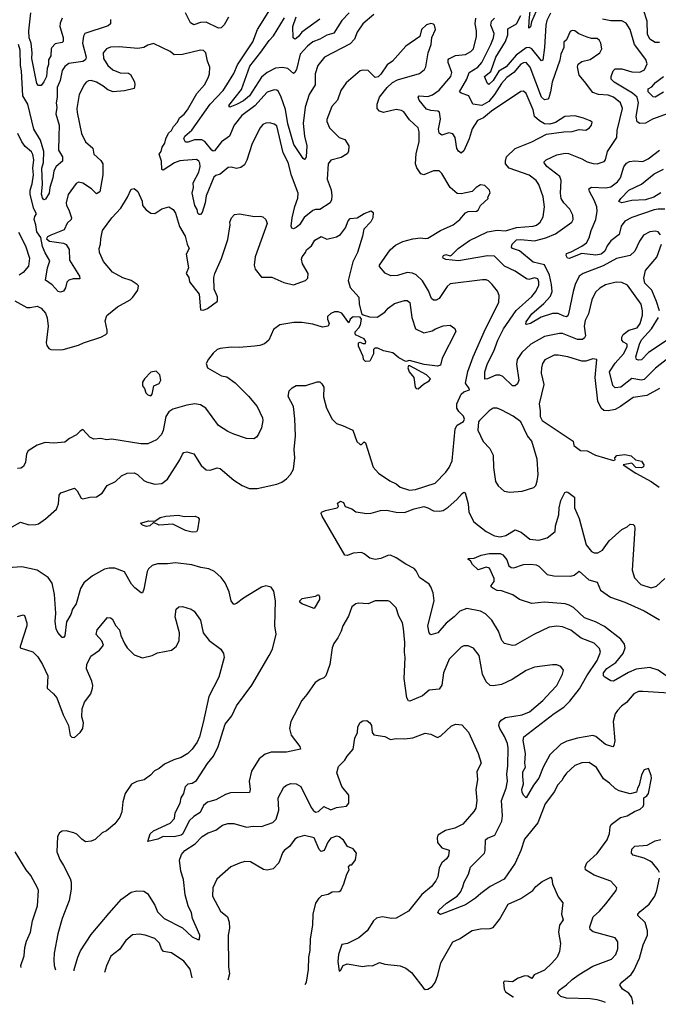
# Model space of a CAD drawing. Extents: x 1690054 to 1842981, y 782881 to 914114.
# Tile 92 of 256: x 1733590 to 1738197, y 788855 to 795955. Entities that reach past the tile are written whole.
import ezdxf

# ---------------------------------------------------------------- set-up
doc = ezdxf.new("R2010")
doc.units = 0

msp = doc.modelspace()

# ---------------------------------------------------------------- linework, layer by layer
at = {"layer": '0CON10XD'}
for points in [[(1736145, 795993.1), (1736065.3, 795924.7), (1736025, 795865.8), (1736005, 795813.1), (1735975, 795780.6), (1735790, 795685), (1735741.2, 795625), (1735721.1, 795565), (1735720.8, 795485), (1735678.7, 795415), (1735649.4, 795325), (1735635.3, 795205), (1735643.9, 795115), (1735661.1, 795045), (1735655.9, 794965), (1735649.8, 794950.2), (1735645, 794945.8), (1735635, 794952.9), (1735566.7, 795055), (1735524.4, 795204.4), (1735506.3, 795306.3), (1735475, 795402.5), (1735455, 795439.4), (1735445, 795447.5), (1735425, 795450), (1735375, 795433.1), (1735285.9, 795334.1), (1735193.3, 795265), (1735137.1, 795195), (1735104.4, 795115), (1735045, 795073.5), (1734995, 795009.4), (1734985, 795006.9), (1734975, 795013.3), (1734925.2, 795075.2), (1734905, 795089.6), (1734850.6, 795089.4), (1734805, 795071.5), (1734785, 795072.5), (1734773.8, 795095), (1734781.8, 795115), (1734831.2, 795158.8), (1734963.3, 795346.7), (1735058.2, 795445), (1735085, 795484.4), (1735135, 795567.5), (1735161.6, 795628.4), (1735271.1, 795795), (1735304.6, 795885), (1735405.7, 796045)], [(1737314.8, 796015), (1737281.1, 795938.9), (1737275, 795903.8), (1737263.9, 795893.9), (1737265.8, 795944.2), (1737277.6, 796067.6)], [(1733895.3, 795964.7), (1733881.4, 795928.6), (1733879.5, 795905), (1733903.8, 795826.2), (1733902.7, 795797.3), (1733895, 795790), (1733845, 795781.5), (1733822, 795755), (1733816.4, 795743.7), (1733813.8, 795695), (1733798.1, 795665), (1733798, 795632), (1733787.4, 795602.6), (1733782.4, 795545), (1733765, 795505.6), (1733745, 795480.5), (1733725, 795479.2), (1733713.3, 795495), (1733676.7, 795675), (1733679.7, 795715), (1733672.7, 795785), (1733657.9, 795825), (1733655.9, 795875), (1733670.2, 796005)], [(1735097.4, 795972.6), (1735065, 795917.5), (1735043.1, 795896.9), (1735025, 795892.7), (1734935, 795935.9), (1734895.3, 795934.7), (1734845, 795917.5), (1734821.9, 795931.9), (1734786.8, 796005)], [(1735967.5, 796005), (1735915, 795947.8), (1735855, 795856.7), (1735805, 795842.1), (1735755, 795813.4), (1735705, 795794.6), (1735665.2, 795764.8), (1735613.3, 795705), (1735586.4, 795595), (1735575, 795573.8), (1735565, 795566.2), (1735525, 795603.6), (1735485, 795611.1), (1735435, 795606.3), (1735375, 795574.7), (1735335, 795539.6), (1735248.9, 795405), (1735205, 795368.6), (1735155, 795343.1), (1735105, 795324.4), (1735098.8, 795335), (1735189.3, 795450.7), (1735250.9, 795619.1), (1735328.5, 795721.5)], [(1735328.5, 795721.5), (1735388.6, 795805), (1735421.5, 795838.5), (1735501, 795969)], [(1735755, 795958.2), (1735625, 795865.4), (1735604.6, 795835), (1735585, 795817.9), (1735574.3, 795814.3), (1735563.8, 795823.8), (1735561.3, 795905), (1735585.2, 795975)], [(1738265, 793511.8), (1738177.9, 793442.1), (1738095, 793359.6), (1738075, 793356.5), (1738005, 793368), (1737925.7, 793305), (1737885, 793299.5), (1737868.2, 793318.2), (1737844.2, 793415), (1737885, 793478.5), (1737945, 793546.2), (1737971.6, 793595), (1737971.9, 793615), (1737945, 793630), (1737934.8, 793645), (1737934.1, 793665), (1737943.7, 793685), (1737985, 793715.6), (1738045, 793732.5), (1738066.6, 793765), (1738082.7, 793825), (1738083.8, 793855), (1738073.6, 793903.6), (1737975, 794040.6), (1737935, 794059.4), (1737892.9, 794062.9), (1737815, 794042.5), (1737775, 794018.9), (1737745, 793990), (1737716.9, 793935), (1737693.1, 793835), (1737669.6, 793785), (1737662.7, 793745), (1737671.2, 793675), (1737665, 793660), (1737650.7, 793649.3), (1737615, 793648.7), (1737505, 793691.2), (1737485, 793692.1), (1737375, 793671.2), (1737276.7, 793615), (1737211.5, 793555), (1737179.6, 793505), (1737175, 793470), (1737191.8, 793355), (1737180.8, 793329.2), (1737165, 793314.3), (1737144.2, 793315), (1737075, 793381.1), (1737055, 793391.1), (1737025, 793392.7), (1736964.1, 793364.1), (1736945, 793363.8), (1736946.2, 793415), (1736964.6, 793475), (1737010.9, 793565), (1737039.2, 793645), (1737080.9, 793725), (1737171.2, 793858.8), (1737285, 793958.8), (1737313.9, 793995), (1737335, 794041.2), (1737335.8, 794065), (1737326.9, 794085), (1737305, 794092.3), (1737261.9, 794081.9), (1737245.7, 794085), (1737165, 794141.8), (1737087.8, 794177.8), (1737015, 794250.4), (1736965, 794253.2), (1736755, 794216.2), (1736665, 794225.6), (1736646, 794235), (1736642.5, 794245), (1736648, 794255), (1736665, 794260.9), (1736695, 794252.5), (1736705, 794257.1), (1736754.2, 794305), (1736835, 794362.2), (1736965, 794426.2), (1737035, 794436.8), (1737095, 794431.8), (1737174.8, 794455.2), (1737294.7, 794465.3), (1737317.2, 794472.8), (1737345.2, 794494.8), (1737365.9, 794534.1), (1737377.2, 794605), (1737367.4, 794677.4), (1737335.7, 794765.7), (1737315, 794794.5), (1737265, 794832.7), (1737120, 794885), (1737095.4, 794915.4), (1737093.8, 794935), (1737102.7, 794965), (1737165, 795025.4), (1737285, 795074.5), (1737390.6, 795129.4), (1737515, 795146.7), (1737575, 795147.5), (1737625, 795162), (1737675, 795157.5), (1737701.2, 795175), (1737716, 795195), (1737718.8, 795215), (1737705, 795226.2), (1737657.5, 795245), (1737595, 795260.8), (1737523, 795257), (1737455, 795213.1), (1737415, 795200.5), (1737375, 795203.3), (1737338.9, 795225), (1737305, 795256), (1737294.1, 795305), (1737242.8, 795422.8), (1737225, 795439.4), (1737205, 795436.7), (1736994.5, 795295), (1736935, 795247.6), (1736892.3, 795227.7), (1736855, 795168.5), (1736833.7, 795095), (1736795, 795009.2), (1736775, 794992.5), (1736755, 795007.1), (1736743.1, 795025), (1736730.9, 795105), (1736715, 795132.2), (1736685, 795138.5), (1736635, 795121.4), (1736615, 795136.7), (1736611.2, 795165), (1736626.9, 795236.9), (1736618, 795288), (1736606.7, 795295), (1736555, 795299.5), (1736525, 795310), (1736471.6, 795375), (1736464.4, 795395.6), (1736472.5, 795405), (1736535, 795401.1), (1736567, 795413), (1736615, 795446.2), (1736700.7, 795545), (1736707.6, 795575), (1736681.8, 795645), (1736680, 795665), (1736685, 795672.5), (1736735, 795695.4), (1736805, 795703.1), (1736845.2, 795724.8), (1736863.6, 795745), (1736885.5, 795834.5), (1736886.3, 795873.7), (1736876.9, 795925), (1736880, 795965)], [(1738213.3, 794403.3), (1738196, 794425), (1738175, 794428.9), (1738135, 794424.4), (1738089.4, 794400.6), (1738061.7, 794358.3), (1738026.7, 794285), (1737995, 794255.6), (1737895, 794233.2), (1737800.5, 794179.5), (1737655, 794125.5), (1737625, 794105.5), (1737596.8, 794045), (1737582.2, 793995), (1737548.5, 793835), (1737545, 793818.8), (1737535, 793812.5), (1737515, 793816.2), (1737475, 793836.6), (1737435, 793837.1), (1737351.1, 793808.9), (1737275, 793764.6), (1737246.7, 793756.7), (1737240.5, 793760.5), (1737242.9, 793775), (1737283.8, 793835), (1737370.5, 793909.5), (1737419.2, 793960.8), (1737430.6, 793995), (1737427.5, 794045), (1737411.5, 794111.5), (1737375, 794187.5), (1737295, 794205.3), (1737195, 794288.5), (1737145, 794304.4), (1737137.1, 794315), (1737143.5, 794335), (1737175, 794366.4), (1737205, 794370.5), (1737305, 794361), (1737385, 794381.6), (1737455, 794411.3), (1737572.9, 794495), (1737581.9, 794515), (1737581.4, 794545), (1737558.8, 794588.8), (1737514.4, 794635), (1737497.3, 794665), (1737490.4, 794705), (1737495.4, 794795), (1737486.4, 794825), (1737393.3, 794895), (1737371.9, 794928.1), (1737388.8, 794945), (1737465, 794980.5), (1737525, 794992.7), (1737549.1, 794989.1), (1737645, 794951.2), (1737685, 794929.1), (1737727.8, 794917.8), (1737755.5, 794915.5), (1737807.5, 794932.5), (1737816.7, 794945), (1737831.8, 795005), (1737899.1, 795105), (1737899.6, 795155), (1737939.2, 795315), (1737924.7, 795354.7), (1737875, 795395.5), (1737835, 795411.1), (1737765, 795416.2), (1737725, 795430), (1737665, 795510), (1737626.9, 795555), (1737614.2, 795615), (1737618, 795635), (1737645, 795654.2), (1737705, 795667.5), (1737776, 795715), (1737790, 795745), (1737781.9, 795785), (1737772.5, 795805), (1737755, 795819.2), (1737715, 795819.4), (1737685, 795828.6), (1737623.2, 795853.2), (1737595, 795874), (1737575, 795877.5), (1737560.9, 795869.1), (1737535, 795810), (1737515, 795792.5), (1737514.6, 795755), (1737493.4, 795706.6), (1737487, 795663), (1737430.7, 795505), (1737419.2, 795435), (1737408, 795392), (1737399.2, 795380.8), (1737375, 795377.8), (1737355, 795397.1), (1737273.3, 795613.3), (1737245, 795646.8), (1737225, 795644.7), (1737205, 795633.4), (1737155.2, 795574.8), (1737105, 795537.3), (1737064.8, 795495), (1737015.2, 795415), (1736974, 795365), (1736925, 795336.8), (1736858.8, 795345), (1736830.8, 795405), (1736773.8, 795423.8), (1736764, 795435), (1736815.9, 795525), (1736832.7, 795575), (1736895, 795612.4), (1736923.7, 795645), (1736988, 795775), (1737008.1, 795825), (1737012.2, 795855), (1736990, 795915), (1736993.1, 795945), (1737015, 795966.4)], [(1737419.1, 796000.9), (1737392.3, 795947.8), (1737385.9, 795915), (1737377.1, 795755), (1737365, 795662), (1737355, 795658.6), (1737345, 795669.1), (1737285.6, 795745.6), (1737265, 795753.9), (1737245, 795752.4), (1737172, 795698), (1737099.7, 795615), (1737046.8, 795583.2), (1737005, 795515.4), (1736975, 795487.8), (1736965, 795495.7), (1736943.5, 795545), (1736987.9, 795582.1), (1737024, 795685), (1737093.6, 795796.4), (1737110.4, 795845), (1737112, 795888), (1737174.2, 795925.8), (1737205.1, 795984.9)], [(1738295, 795288.5), (1738155, 795236.5), (1738105, 795208.9), (1738065, 795206.9), (1738045, 795218.8), (1738037, 795257), (1738054.2, 795355), (1738045.3, 795395), (1738012.1, 795425), (1737877.7, 795505), (1737857.1, 795525), (1737856.2, 795545), (1737871.8, 795585), (1737885, 795600), (1737935, 795601.1), (1738005, 795578.2), (1738065, 795576.5), (1738097.8, 795592.2), (1738117.4, 795637.4), (1738107.1, 795667.1), (1738026.4, 795775), (1737994.2, 795884.2), (1737965, 795930), (1737935, 795947.5), (1737855, 795946.4), (1737795, 795959.1)], [(1738205, 795789.7), (1738175, 795789.3), (1738135.4, 795815), (1738120.3, 795850.3), (1738117.8, 795945), (1738091.5, 796025)], [(1736240, 795465), (1736279.4, 795500.6), (1736315, 795520), (1736475, 795566.9), (1736510.8, 795595), (1736520, 795615), (1736535.6, 795715), (1736558.8, 795775), (1736564, 795826), (1736588.8, 795885), (1736583.3, 795915), (1736575, 795923.3), (1736555, 795928), (1736525, 795918), (1736488.8, 795885), (1736475.9, 795834.1), (1736375, 795763.8), (1736280, 795655), (1736240.3, 795629.7), (1736195, 795562.5), (1736175, 795543.8), (1736155, 795537.5), (1736105, 795587.5), (1736065, 795591.2), (1736045, 795586), (1735945, 795498.8), (1735905.7, 795445), (1735883.8, 795375), (1735841.7, 795328.3), (1735805.6, 795235), (1735805, 795220), (1735825, 795176), (1735895, 795106.2), (1735935, 795090), (1735965.6, 795045), (1735961.9, 795005), (1735952.5, 794987.5), (1735908.3, 794961.7), (1735835, 794940.6), (1735815.4, 794914.6), (1735809.2, 794805), (1735836.9, 794726.9), (1735841.8, 794685), (1735839.5, 794655), (1735830, 794635), (1735755, 794585.7), (1735725, 794585.5), (1735705, 794578.5), (1735642.6, 794527.4), (1735607.3, 794475), (1735585, 794455.5), (1735565, 794447.5), (1735552.4, 794452.4), (1735547.8, 794465), (1735554.7, 794525), (1735575, 794608.8), (1735597.1, 794667.1), (1735599.6, 794705), (1735551.9, 794831.9), (1735526, 794925), (1735490.9, 794995), (1735445, 795188.5), (1735425, 795202.2), (1735395, 795210), (1735365, 795208), (1735345, 795198.8), (1735324, 795175), (1735267.4, 795062.6), (1735229.3, 794940.7), (1735212.2, 794907.8), (1735185, 794888.8), (1735155, 794881.2), (1735115, 794892), (1735095, 794889.2), (1735035, 794841.5), (1735005, 794830.5), (1734991.5, 794818.5), (1734934.7, 794685.3), (1734927.5, 794635), (1734906.4, 794565), (1734895, 794550.8), (1734885, 794549.2), (1734875, 794560), (1734870.8, 794585), (1734853.7, 794615), (1734834.8, 794705), (1734843.6, 794745), (1734840.8, 794779.2), (1734881.3, 794855), (1734891.8, 794895), (1734889.7, 794919.7), (1734881.9, 794935), (1734865, 794946.5), (1734770.6, 794939.4), (1734745, 794936.9), (1734707.3, 794922.7), (1734625, 794869.2), (1734614.4, 794875), (1734611.8, 794935), (1734596.7, 794985), (1734611.6, 795005), (1734617.2, 795035), (1734637.8, 795065), (1734644.1, 795095), (1734664.5, 795135.5), (1734685.8, 795155), (1734699.1, 795185), (1734727.6, 795215), (1734742.9, 795247.1), (1734776.6, 795273.4), (1734801.5, 795305), (1734867.1, 795422.9), (1734922.2, 795485), (1734950, 795535), (1734959.2, 795565), (1734961.7, 795611.7), (1734944, 795655), (1734932, 795715), (1734915, 795732), (1734895, 795735.7), (1734765, 795702.5), (1734705, 795702), (1734675, 795725.8), (1734555, 795783.3), (1734515, 795771.2), (1734485, 795753.8), (1734443, 795747), (1734307.9, 795757.9), (1734245, 795755.6), (1734215, 795744.2), (1734191.4, 795715), (1734194.5, 795675), (1734225.6, 795625), (1734262, 795592), (1734315, 795570.9), (1734375, 795568.8), (1734389.5, 795559.5), (1734417, 795507), (1734420.8, 795485), (1734415, 795457.5), (1734345, 795441.9), (1734265, 795435.6), (1734225, 795447.8), (1734193.1, 795475), (1734142.9, 795505), (1734105, 795515.3), (1734085, 795514.4), (1734068.6, 795505), (1734054, 795486), (1734020, 795415), (1734003.1, 795315), (1734003.8, 795285), (1734034.5, 795135), (1734064.3, 795075), (1734117.8, 795027.8), (1734124.5, 794984.5), (1734175, 794940), (1734188.5, 794915), (1734190.4, 794835), (1734167.4, 794712.6), (1734145, 794698), (1734107.1, 794735), (1734045, 794776.4), (1734015, 794782.5), (1733996.6, 794773.4), (1733940.4, 794695), (1733925.9, 794635), (1733927.9, 794615), (1733945, 794583.8), (1733963.6, 794525), (1733960.9, 794515), (1733931.3, 794488.7), (1733910.2, 794439.8), (1733815, 794402), (1733791.2, 794388.8), (1733782.5, 794375), (1733805, 794358.8), (1733905, 794344), (1733925, 794333.8), (1733947.1, 794297.1), (1733950.3, 794220.3), (1734021.4, 794105), (1734023.9, 794086.1), (1733974.4, 794085.6), (1733943.3, 794076.7), (1733928.7, 794061.3), (1733919.3, 794020.7), (1733905, 793998), (1733885, 793989.2), (1733866.2, 793995), (1733824.1, 794044.1), (1733775.7, 794075.7), (1733791.2, 794165), (1733807.5, 794215), (1733773.8, 794273.8), (1733755, 794320), (1733741.4, 794385), (1733713.1, 794425), (1733707.1, 794475), (1733693.4, 794515), (1733697.8, 794535), (1733711.2, 794555), (1733691.6, 794591.6), (1733664.8, 794694.8), (1733665.5, 794725), (1733679.9, 794770.1), (1733689.3, 794835), (1733685.2, 794885), (1733691.2, 794945), (1733685, 794983.8), (1733675, 795001.1), (1733629.2, 795039.2), (1733604.2, 795074.2), (1733576.1, 795135)], [(1734244.6, 795955), (1734244.5, 795925.5), (1734228.8, 795911.2), (1734060.8, 795855), (1734049.4, 795835), (1734043.7, 795786.3), (1734068.7, 795685), (1734065.6, 795664.4), (1734045, 795652.5), (1733945, 795638.8), (1733915, 795617.8), (1733895, 795589.2), (1733881.3, 795515), (1733860, 795465), (1733860.8, 795395), (1733853.2, 795355), (1733857.7, 795322.3), (1733850, 795275), (1733873.4, 795193.4), (1733872.9, 795112.9), (1733868.8, 795015), (1733897.8, 794965), (1733899.2, 794935), (1733853.5, 794896.5), (1733835.5, 794865), (1733829.4, 794815), (1733806.5, 794745), (1733802.1, 794705), (1733775, 794661.2), (1733765, 794656.7), (1733755, 794670), (1733746.8, 794696.8), (1733754, 794766), (1733750.3, 794885), (1733760.6, 794925), (1733764.5, 795005), (1733739.3, 795085), (1733691.4, 795165), (1733648.4, 795345), (1733613.6, 795405), (1733602.6, 795585), (1733594.7, 795625), (1733592.5, 795735), (1733582.2, 795775)], [(1738235, 795431.9), (1738175, 795397.2), (1738159.5, 795399.5), (1738145, 795411.8), (1738124.6, 795435), (1738124.2, 795455), (1738149.8, 795470.2), (1738178.1, 795501.9), (1738234.6, 795545)], [(1733535, 792298.6), (1733595, 792332.9), (1733656.7, 792313.3), (1733705.5, 792314.5), (1733725, 792320.8), (1733775, 792356), (1733854.2, 792425), (1733870.6, 792465), (1733874.5, 792525.5), (1733886.5, 792543.5), (1733985, 792575.8), (1734005, 792558.8), (1734033.8, 792505), (1734045, 792500), (1734095, 792511.2), (1734145, 792514.3), (1734185, 792540), (1734221.2, 792595), (1734281.2, 792625), (1734325, 792665.8), (1734365.4, 792684.6), (1734416.7, 792686.7), (1734439.2, 792675), (1734485, 792631.9), (1734503.6, 792623.6), (1734565, 792605.7), (1734615, 792611.4), (1734655, 792640.8), (1734745, 792780), (1734765, 792822), (1734775, 792834), (1734795, 792839.2), (1734845, 792824), (1734899.7, 792739.7), (1734935, 792710), (1734965, 792707.5), (1735015, 792722.9), (1735035, 792718.1), (1735135, 792634.4), (1735195, 792596.9), (1735244.5, 792574.5), (1735304.2, 792574.2), (1735445, 792605.7), (1735480.3, 792619.7), (1735514, 792645), (1735544.5, 792675.5), (1735565.7, 792715), (1735575.5, 792795), (1735568.9, 792855), (1735580.4, 792955), (1735575, 793076.7), (1735564.4, 793165), (1735527.2, 793237.2), (1735535, 793279.1), (1735555, 793300.4), (1735585, 793316.9), (1735653.2, 793316.8), (1735735, 793342.9), (1735755, 793342.5), (1735769.8, 793329.8), (1735782.9, 793305), (1735780.8, 793235), (1735803, 793153), (1735844, 793074), (1735875, 793044.3), (1735919.7, 793029.7), (1735994, 792994), (1736023, 792913), (1736045, 792892.5), (1736055, 792892.5), (1736075, 792910), (1736085, 792903.3), (1736139.5, 792729.5), (1736178.8, 792685), (1736260.3, 792630.3), (1736305, 792609.2), (1736335, 792584.2), (1736402.8, 792562.8), (1736445, 792567.8), (1736586.2, 792613.8), (1736665, 792691.4), (1736687.5, 792725), (1736709.2, 792775), (1736732, 793005), (1736745, 793030), (1736791.7, 793058.3), (1736798.8, 793075), (1736791.2, 793095), (1736758.7, 793128.7), (1736743.7, 793153.7), (1736742.7, 793185), (1736774.3, 793255.7), (1736795, 793272.3), (1736833.8, 793285), (1736833.1, 793295), (1736807.3, 793335), (1736822.6, 793417.4), (1736862.5, 793525), (1736950.7, 793725), (1737045.5, 793915), (1737050, 793965), (1737036.3, 793996.3), (1736999.4, 794045), (1736971.2, 794071.2), (1736955, 794079.5), (1736928.9, 794078.9), (1736695, 794049.5), (1736675, 794030.8), (1736616.9, 793945), (1736595, 793933.5), (1736575, 793932.9), (1736561.4, 793945), (1736538.8, 793998.8), (1736495, 794072.9), (1736449.2, 794115), (1736423.3, 794126.7), (1736385, 794131.1), (1736315, 794110.4), (1736268, 794108), (1736227.6, 794127.6), (1736185.8, 794175), (1736185.8, 794185), (1736262.5, 794295), (1736302.1, 794327.9), (1736355, 794356.2), (1736425, 794373.8), (1736482.6, 794382.6), (1736515, 794376.7), (1736535, 794380.6), (1736625, 794433.5), (1736718, 794475), (1736765.4, 794514.6), (1736805, 794561.2), (1736825, 794572), (1736885, 794574.6), (1736897.8, 794582.2), (1736915, 794613.8), (1736970, 794665), (1736967.5, 794675), (1736983, 794707), (1736980, 794725), (1736945, 794758), (1736915, 794763.8), (1736883.3, 794745), (1736855, 794716.7), (1736775, 794700), (1736745, 794701.5), (1736695.3, 794745.3), (1736634.6, 794844.6), (1736615, 794864.2), (1736575, 794865.6), (1736505, 794836.2), (1736485, 794843.3), (1736455, 794886.7), (1736444.5, 794915), (1736450.7, 794989.3), (1736471.2, 795075), (1736472.2, 795145), (1736464.3, 795175), (1736402.2, 795232.2), (1736360.3, 795290.3), (1736345, 795300.8), (1736305, 795307.5), (1736214.4, 795284.4), (1736185, 795294.2), (1736169.4, 795315), (1736168.2, 795345), (1736184.5, 795395.5), (1736240, 795465)], [(1738245, 794587.8), (1738195, 794589.1), (1738167.1, 794582.9), (1738005, 794528.2), (1737955, 794501.2), (1737930, 794465), (1737914, 794405), (1737855, 794360.7), (1737828.9, 794325), (1737812.2, 794285), (1737785, 794264.6), (1737746.5, 794256.5), (1737645, 794267.7), (1737555, 794233.1), (1737542, 794235), (1737531.9, 794255), (1737535, 794270), (1737568.8, 794281.2), (1737645, 794320.9), (1737678.2, 794345), (1737698.8, 794381.2), (1737713.8, 794435), (1737746.6, 794513.4), (1737756.1, 794575), (1737753.7, 794605), (1737735, 794652.5), (1737700, 794715), (1737696, 794735), (1737715, 794747.5), (1737817.4, 794742.6), (1737855, 794749.7), (1737901.8, 794785), (1737924, 794815), (1737947.4, 794892.6), (1737968.7, 794921.3), (1737988.9, 794931.1), (1738025, 794936.7), (1738085, 794933.1), (1738125, 794952), (1738165, 794983.8), (1738205, 795013.2)], [(1738215, 794707.3), (1738165, 794674.2), (1738105, 794655.2), (1738005, 794650), (1737935, 794634.6), (1737913, 794643), (1737925.7, 794665), (1737985, 794724.6), (1738075, 794767.8), (1738167.6, 794842.4), (1738235, 794877.1)], [(1733555, 793926.9), (1733640.2, 793880.2), (1733665, 793878.9), (1733715, 793888.6), (1733745, 793874.2), (1733775, 793837.5), (1733787.3, 793805), (1733794.4, 793745), (1733781.8, 793625), (1733785.6, 793605), (1733800.8, 793585), (1733815, 793577.8), (1733873.7, 793573.7), (1733903.8, 793576.2), (1734015, 793607.8), (1734050, 793625), (1734176.2, 793665), (1734212, 793685), (1734220, 793695), (1734221.4, 793715), (1734205.9, 793784.1), (1734217.7, 793822.3), (1734296.4, 793883.6), (1734386, 793935), (1734407, 793953), (1734441.2, 794005), (1734447.5, 794035), (1734437.5, 794045), (1734395, 794074.3), (1734334.6, 794094.6), (1734258.8, 794135), (1734195, 794210), (1734166, 794275), (1734163.8, 794305), (1734173.8, 794335), (1734174, 794375), (1734186.7, 794435), (1734254, 794525), (1734319.2, 794595), (1734368, 794675), (1734395, 794732.5), (1734415, 794736.7), (1734443.3, 794715), (1734473.8, 794645), (1734476.7, 794615), (1734502.5, 794582.5), (1734535, 794559.2), (1734565, 794557.5), (1734615, 794590), (1734665, 794606), (1734696.6, 794586.6), (1734715, 794558.8), (1734742.7, 794462.8), (1734784.5, 794395), (1734798.5, 794335), (1734812.2, 794305), (1734791.1, 794265), (1734806.8, 794165), (1734791.8, 794125), (1734810.9, 794095), (1734814.5, 794065), (1734883.6, 793975), (1734895, 793862.5), (1734915, 793861.2), (1734945, 793871.2), (1735016.7, 793925), (1735017, 793957), (1734992.7, 794012.7), (1734991.1, 794095), (1734997.8, 794125), (1735045, 794233.8), (1735091.1, 794368.9), (1735108.8, 794475), (1735106.7, 794495), (1735116.7, 794525), (1735139.3, 794550.7), (1735175, 794554), (1735285, 794536), (1735325, 794538.8), (1735343.6, 794533.6), (1735366.7, 794515), (1735376.2, 794485), (1735289.4, 794245), (1735280.6, 794185), (1735287.8, 794155), (1735335, 794098.9), (1735407.9, 794097.9), (1735495, 794060), (1735565, 794042), (1735652.5, 794075), (1735669.5, 794090.5), (1735671.2, 794125), (1735630, 794195), (1735622.8, 794227.2), (1735628.6, 794245), (1735652.9, 794275), (1735658.6, 794295), (1735695.7, 794325), (1735718.2, 794365), (1735765, 794391.2), (1735805, 794371.9), (1735875, 794388.1), (1735905, 794405.8), (1735940.8, 794455), (1735960, 794505), (1735975, 794521.2), (1736025, 794526.7), (1736075, 794557.5), (1736125, 794577.5), (1736140, 794565), (1736136.7, 794525), (1736123.6, 794496.4), (1736072.5, 794445), (1736064, 794395), (1736026.9, 794275), (1735992.2, 794207.8), (1735959.6, 794075), (1735973, 794023), (1736035.8, 793955), (1736040, 793905), (1736056.7, 793836.7), (1736067.5, 793827.5), (1736113.2, 793813.2), (1736169.4, 793810.6), (1736224.6, 793845.4), (1736248.6, 793875), (1736295, 793909.2), (1736365, 793930), (1736385, 793930), (1736403.8, 793915), (1736417.8, 793807.8), (1736445.5, 793725.5), (1736505, 793696), (1736565, 793710.6), (1736590, 793725), (1736645, 793748), (1736695, 793753.3), (1736728.8, 793728.8), (1736735.7, 793705.7), (1736638, 793515), (1736625.7, 793464.3), (1736605, 793455.7), (1736509.1, 793469.1), (1736403, 793497), (1736375, 793490), (1736325, 793516.2), (1736281.7, 793551.7), (1736215, 793568), (1736173, 793587), (1736152.5, 793587.5), (1736142.5, 793577.5), (1736142.5, 793545), (1736116.4, 793493.6), (1736085, 793490), (1736070, 793505), (1736067, 793527), (1736035, 793600), (1736033.3, 793625), (1736045, 793630), (1736065, 793620), (1736085, 793620), (1736087.5, 793635), (1736075, 793652.5), (1736013.6, 793683.6), (1736010, 793695), (1736010, 793705), (1736037.3, 793732.7), (1736048.8, 793755), (1736056.7, 793795), (1736045, 793810), (1735995, 793812.5), (1735973.9, 793796.1), (1735965, 793770), (1735915, 793837.5), (1735888.3, 793848.3), (1735861.7, 793848.3), (1735835, 793836.7), (1735810, 793815), (1735810, 793795), (1735823.3, 793765), (1735816.1, 793743.9), (1735775, 793738.8), (1735705, 793759.4), (1735625, 793771.2), (1735567.8, 793772.2), (1735466.7, 793755), (1735419.7, 793720.3), (1735387.1, 793645), (1735355, 793617.1), (1735322.5, 793605), (1735285, 793600), (1735175, 793591.5), (1735115, 793594.4), (1735035, 793584.6), (1735015, 793575.5), (1734985, 793549.2), (1734952.8, 793507.2), (1734935.5, 793475), (1734945, 793444.4), (1735046.1, 793386.1), (1735085, 793380), (1735145, 793337.5), (1735240.9, 793240.9), (1735302, 793165), (1735340.8, 793085), (1735344.2, 793065), (1735335, 793012.5), (1735313, 792967), (1735297.5, 792945), (1735278.3, 792931.7), (1735225, 792934), (1735135, 792966.2), (1735092.5, 792985), (1735025, 793028.8), (1734933.4, 793153.4), (1734895, 793177.5), (1734854.3, 793184.3), (1734795, 793176.2), (1734695, 793145.3), (1734665, 793126.2), (1734645.3, 793094.7), (1734625, 792992.5), (1734612.5, 792965), (1734576.2, 792925), (1734515, 792897.1), (1734462.9, 792897.1), (1734255, 792929.2), (1734216.1, 792926.1), (1734175, 792933.8), (1734125, 792930), (1734095, 792944), (1734045, 793000), (1734025, 792988.8), (1733999.5, 792960.5), (1733948, 792935), (1733915, 792907.5), (1733835, 792901.5), (1733774.4, 792905.6), (1733715, 792888.1), (1733652, 792845), (1733638.6, 792825), (1733630.8, 792765), (1733617.7, 792732.3), (1733598.8, 792721.2), (1733575, 792718)], [(1733582.3, 794422.3), (1733632.1, 794325), (1733660.5, 794235), (1733653.1, 794176.9), (1733615, 794131.1), (1733585, 794111.5)], [(1738205.2, 793855), (1738185, 793923.1), (1738151.6, 794005), (1738100.8, 794055), (1738091.8, 794091.8), (1738103.7, 794146.3), (1738186.9, 794243.1), (1738219.6, 794335)], [(1738275, 793652.6), (1738125.5, 793555), (1738075, 793502.9), (1738055, 793499.1), (1738039.2, 793505), (1738035.4, 793525), (1738060.6, 793615), (1738075, 793645.3), (1738147.2, 793725), (1738198.1, 793808.1)], [(1738205, 793296.5), (1738115.3, 793244.7), (1738015, 793229.6), (1737924.8, 793165.2), (1737885, 793144.6), (1737835.5, 793135.5), (1737805, 793137.5), (1737784.7, 793154.7), (1737760.4, 793205), (1737742.3, 793375), (1737752.5, 793505), (1737725, 793509.2), (1737675, 793493.3), (1737645, 793491.8), (1737545, 793523.5), (1737475, 793536.9), (1737445.4, 793535.4), (1737378.7, 793501.3), (1737361.5, 793475), (1737353.5, 793445), (1737352.1, 793405), (1737372.1, 793325), (1737337.8, 793185), (1737345.6, 793135), (1737344.2, 793094.2), (1737358.8, 793065), (1737582.5, 792915), (1737587.5, 792885), (1737635, 792848.8), (1737685, 792846.7), (1737745, 792814.2), (1737873, 792777), (1737885, 792780), (1737883.8, 792795), (1737898.7, 792811.3), (1737955, 792820.6), (1738000.3, 792810.3), (1738032.3, 792782.3), (1738075, 792771.2), (1738093.3, 792745), (1738090, 792730), (1738076, 792724), (1738035, 792726), (1738005, 792756.7), (1737943.8, 792745), (1738034.3, 792685), (1738145.9, 792625.9), (1738203.1, 792585)], [(1734535, 793242), (1734546.2, 793255), (1734557.5, 793315), (1734595, 793332.5), (1734607.5, 793355), (1734600, 793395), (1734575, 793420), (1734535, 793412.5), (1734490, 793365), (1734475, 793340), (1734476.2, 793315), (1734490, 793295), (1734499.2, 793265), (1734515, 793249.2), (1734535, 793242)], [(1736465, 793292.5), (1736502.1, 793327.9), (1736545, 793350), (1736552.5, 793365), (1736525, 793394.4), (1736405, 793460), (1736395, 793460), (1736390, 793445), (1736400, 793415), (1736433.8, 793375), (1736442.5, 793305), (1736450, 793295), (1736465, 793292.5)], [(1737125, 792547.5), (1737215, 792554.3), (1737298.8, 792581.2), (1737312.7, 792597.3), (1737322.7, 792627.3), (1737329.4, 792675), (1737322.5, 792785), (1737285.7, 792915.7), (1737254, 792955), (1737204.4, 793054.4), (1737150, 793095), (1737068.8, 793138.8), (1737035, 793153.3), (1737005, 793152.9), (1736978, 793135), (1736906.2, 793065), (1736900, 793055), (1736896.2, 792995), (1736933.8, 792913.8), (1736981.7, 792861.7), (1737006.9, 792815), (1737008.6, 792725), (1737023.1, 792625), (1737043, 792593), (1737085, 792556), (1737125, 792547.5)], [(1738275, 791100), (1738085, 791111.8), (1738055, 791110.9), (1738020, 791095), (1737968.3, 791031.7), (1737930.8, 791005), (1737902.5, 790975), (1737885, 790948.8), (1737872.3, 790895), (1737882.5, 790755), (1737877.5, 790722.5), (1737868.1, 790711.9), (1737815, 790729.1), (1737747.1, 790787.1), (1737725, 790793.1), (1737615, 790774.6), (1737537.3, 790752.7), (1737495, 790731.8), (1737414.6, 790655), (1737366, 790565), (1737335.4, 790485), (1737296.9, 790435), (1737245, 790343.3), (1737225, 790362.5), (1737213.9, 790385), (1737212.7, 790405), (1737223.8, 790445), (1737218.7, 790498.7), (1737219.1, 790530.9), (1737239.2, 790565), (1737233.4, 790593.4), (1737239.7, 790665), (1737222.4, 790757.6), (1737227.2, 790782.8), (1737445, 790952.5), (1737515, 790998.4), (1737558.7, 791041.3), (1737629.5, 791130.5), (1737682.2, 791225), (1737756.2, 791335), (1737781.1, 791395), (1737771.7, 791421.7), (1737735, 791460), (1737640.8, 791495), (1737565, 791553.3), (1737505, 791577.3), (1737465, 791581.5), (1737410, 791575), (1737298.3, 791521.7), (1737165, 791445.6), (1737145, 791442.5), (1737087.9, 791457.9), (1737068.6, 791478.6), (1737044.4, 791545), (1736995, 791624), (1736950.7, 791670.7), (1736915, 791691.1), (1736815, 791709.4), (1736765, 791690), (1736725, 791648.1), (1736667.4, 791602.6), (1736606, 791535), (1736555, 791520), (1736544.2, 791534.2), (1736534.4, 791585), (1736579.1, 791765), (1736573.2, 791823.2), (1736555, 791866.2), (1736543.8, 791885), (1736473.8, 791933.8), (1736451.1, 791981.1), (1736435, 791998.6), (1736375, 792028.2), (1736305, 792075.5), (1736265, 792093.1), (1736245, 792091.1), (1736195, 792070), (1736155, 792063.3), (1736115, 792073.1), (1736075, 792104.2), (1736055, 792112), (1735995, 792107.5), (1735955, 792091.4), (1735935, 792093.3), (1735771.2, 792375), (1735763.8, 792395), (1735767.5, 792405), (1735795, 792416.7), (1735880, 792435), (1735890, 792445), (1735881.7, 792468.3), (1735905, 792482.5), (1735925, 792472.5), (1735937.5, 792445), (1735985, 792426.9), (1736015, 792407.1), (1736094.2, 792394.2), (1736125.9, 792395.9), (1736193.9, 792416.1), (1736235, 792417.5), (1736305, 792403.3), (1736365, 792401.9), (1736435, 792428.9), (1736504.6, 792444.6), (1736535, 792435.4), (1736575, 792412.9), (1736615, 792410.5), (1736645, 792416.9), (1736680.5, 792439.5), (1736742.5, 792495), (1736780.9, 792539.1), (1736795, 792548.8), (1736803.6, 792543.6), (1736825.6, 792465), (1736830, 792405), (1736866, 792335), (1736955, 792265.6), (1737015, 792234.4), (1737055.6, 792225.6), (1737096, 792235), (1737165, 792277.5), (1737208.7, 792258.7), (1737269.7, 792209.7), (1737335, 792202.5), (1737395, 792218.6), (1737452.5, 792265), (1737455.4, 792305), (1737479.6, 792385), (1737481.6, 792435), (1737495, 792488.8), (1737522, 792545), (1737535, 792550.8), (1737545, 792547.5), (1737592, 792512), (1737593.6, 792435), (1737625, 792358), (1737677.6, 792167.6), (1737715, 792120), (1737735, 792111.1), (1737761.4, 792111.4), (1737795, 792130.6), (1737843.4, 792196.6), (1737935, 792279.4), (1737973.1, 792296.9), (1737993.7, 792316.3), (1738015, 792315.8), (1738025.4, 792305.4), (1738028.9, 792285), (1738009.5, 791985), (1738025, 791931.2), (1738071.7, 791881.7), (1738145, 791858.1), (1738185, 791871.4), (1738245, 791925.6)], [(1734835, 792259.2), (1734785, 792271.2), (1734695, 792318), (1734595, 792311.2), (1734555, 792330), (1734527.5, 792305), (1734505, 792300), (1734475, 792310), (1734462.5, 792325), (1734522.5, 792342.5), (1734565, 792340), (1734604.1, 792365.9), (1734643.9, 792376.1), (1734735, 792381.2), (1734776.4, 792373.6), (1734855, 792374), (1734877.5, 792365), (1734883.6, 792353.6), (1734873.3, 792276.7), (1734865, 792262.5), (1734835, 792259.2)], [(1738253.3, 791223.3), (1738196.9, 791265), (1738135, 791284.1), (1738038.3, 791271.7), (1737981.1, 791248.9), (1737875, 791185.6), (1737855, 791187.1), (1737810.5, 791215), (1737802.1, 791225), (1737801.5, 791245), (1737825, 791275.8), (1737890.8, 791319.2), (1737943.1, 791385), (1737958.2, 791425), (1737953.3, 791453.3), (1737927.4, 791487.4), (1737808.8, 791578.8), (1737745, 791612), (1737665, 791642.3), (1737585, 791715.5), (1737553, 791733), (1737525, 791742.3), (1737375, 791754.5), (1737285, 791744.2), (1737195, 791773.3), (1737147.7, 791807.7), (1737065, 791836.7), (1737035, 791838.8), (1737002.5, 791855), (1736992.5, 791865), (1736992.5, 791875), (1737012.5, 791905), (1737013.3, 791925), (1736979.3, 791999.3), (1736955, 792007.5), (1736898.3, 791988.3), (1736857, 792027), (1736843.3, 792053.3), (1736822.5, 792065), (1736825, 792070), (1736868.3, 792071.7), (1736918.8, 792095), (1736976.7, 792105), (1737055.5, 792105.5), (1737075, 792096.2), (1737105, 792061.1), (1737118, 792018), (1737135, 792004.5), (1737155, 792003.3), (1737224.6, 792025.4), (1737275, 792029.4), (1737315, 792023.1), (1737334.5, 792014.5), (1737395, 791955.6), (1737444.4, 791945.6), (1737565, 791942), (1737589.7, 791950.3), (1737625, 791978), (1737696.3, 791916.3), (1737755, 791898), (1737780.9, 791840.9), (1737851.9, 791791.9), (1737955, 791754.5), (1738095, 791691.8), (1738205, 791627.5)], [(1737815.2, 788867.4), (1737789.3, 788879.3), (1737755, 788886.8), (1737705, 788893.8), (1737535, 788900), (1737495, 788910.8), (1737470, 788935), (1737481.9, 788958.1), (1737535.8, 788995), (1737575, 789034.4), (1737625, 789070.5), (1737725, 789130.6), (1737859.8, 789180.2), (1737891.4, 789215), (1737905.6, 789255), (1737904.3, 789305), (1737885, 789334.2), (1737727.8, 789377.8), (1737706, 789395), (1737703.1, 789415), (1737727.5, 789485), (1737773.5, 789526.5), (1737819.4, 789580.6), (1737894, 789675), (1737898.8, 789695), (1737854.4, 789744.4), (1737735, 789787.1), (1737672.5, 789825), (1737670.5, 789845), (1737682.5, 789875), (1737755, 789942.5), (1737827.7, 790042.3), (1737845, 790086.7), (1737850.5, 790135), (1737858.2, 790151.8), (1737925, 790202), (1737972.5, 790215), (1738025, 790246.7), (1738067, 790263), (1738088.3, 790281.7), (1738093.3, 790295), (1738092.5, 790345), (1738115, 790357.5), (1738126.2, 790375), (1738148, 790485), (1738146, 790505), (1738126, 790556), (1738095, 790546.7), (1738075, 790510), (1738058.8, 790435), (1738046.7, 790415), (1738040, 790385), (1737995, 790373.8), (1737915, 790394.2), (1737888.6, 790408.6), (1737845, 790451.1), (1737801.6, 790481.6), (1737752.1, 790562.1), (1737698.3, 790598.3), (1737644.5, 790595.5), (1737595, 790577.1), (1737535, 790521.2), (1737515.8, 790495), (1737501.1, 790468.9), (1737470, 790435), (1737449.1, 790390.9), (1737379.8, 790300.2), (1737328.4, 790165), (1737232.7, 790045), (1737205, 789964.3), (1737165, 789874.3), (1737085, 789756.9), (1736985, 789704.4), (1736915.8, 789655), (1736879.1, 789620.9), (1736807, 789573), (1736625, 789503.8), (1736606.7, 789515), (1736613.8, 789535), (1736670, 789585), (1736745.4, 789634.6), (1736771.1, 789665), (1736786.8, 789703.2), (1736796.5, 789735), (1736828.5, 789795), (1736841.4, 789845), (1736942.3, 789945), (1736948, 789965), (1736949.4, 790040.6), (1736965.5, 790054.5), (1737018.1, 790075), (1737068.6, 790175), (1737073.9, 790215), (1737064.7, 790325.3), (1737098.9, 790415), (1737108.8, 790465), (1737105.3, 790515), (1737112.3, 790575), (1737113.9, 790705), (1737108.2, 790735), (1737086.6, 790786.6), (1737053.1, 790845), (1737047.5, 790865), (1737052.1, 790887.9), (1737063.8, 790905), (1737095, 790922.5), (1737215, 790942.2), (1737268, 790965), (1737364.2, 791045), (1737422.1, 791107.9), (1737464, 791155), (1737505.8, 791235), (1737512, 791265), (1737495, 791291.2), (1737465, 791303.8), (1737435, 791303.8), (1737305, 791286), (1737245, 791262.9), (1737142, 791198), (1737065, 791161.9), (1737005, 791151.1), (1736985, 791154.4), (1736955, 791181.4), (1736929.1, 791235), (1736905, 791370), (1736865, 791424.2), (1736825, 791440.8), (1736795, 791439.2), (1736775, 791430), (1736688.6, 791345), (1736648.5, 791245), (1736635, 791156.7), (1736615, 791128), (1736545, 791119.4), (1736495, 791080), (1736405, 791040), (1736394.3, 791044.3), (1736382.5, 791065), (1736373.5, 791135), (1736363.6, 791205), (1736371.8, 791355), (1736365.5, 791395), (1736368.9, 791465), (1736360, 791565), (1736352, 791605), (1736326, 791655), (1736306, 791715), (1736259.1, 791759.1), (1736245, 791764), (1736155, 791764.2), (1736105, 791742.5), (1736032.3, 791747.7), (1736015, 791743.8), (1735985, 791721.2), (1735961.1, 791655), (1735920, 791585), (1735909.2, 791545), (1735885, 791497.5), (1735855, 791456.7), (1735843.1, 791425), (1735827.9, 791305), (1735797.4, 791222.6), (1735785, 791208.8), (1735755, 791198), (1735720.8, 791175), (1735661.9, 791088.1), (1735624.5, 791045), (1735593.4, 790986.6), (1735546.5, 790895), (1735535.5, 790845), (1735549.5, 790795), (1735611.4, 790715), (1735615.9, 790694.1), (1735515, 790672.7), (1735405, 790674.5), (1735360.7, 790659.3), (1735318.1, 790625), (1735262.4, 790537.6), (1735246.5, 790465), (1735251.9, 790405), (1735246.8, 790383.2), (1735109.7, 790380.3), (1735075, 790368.6), (1735005, 790330.9), (1734945, 790313.8), (1734915, 790288.5), (1734891.8, 790238.2), (1734845, 790209.2), (1734812.2, 790177.8), (1734766.2, 790085), (1734755, 790075.5), (1734705, 790062.8), (1734625.5, 790064.5), (1734587, 790047), (1734515, 790030), (1734531.2, 790085), (1734555, 790106.7), (1734675, 790162), (1734705.6, 790195), (1734711.8, 790235), (1734747.5, 790305), (1734754.4, 790345), (1734774.4, 790375.6), (1734786, 790425), (1734804.5, 790445.5), (1734835, 790450.6), (1734865, 790468.1), (1734945, 790592.2), (1734988.2, 790645), (1735021.5, 790715), (1735071.5, 790875), (1735119.5, 790935), (1735153.2, 791006.8), (1735265, 791156.9), (1735389.2, 791370.8), (1735413.3, 791415), (1735440.6, 791525), (1735430, 791585), (1735435.6, 791765), (1735424, 791835), (1735404.2, 791864.2), (1735365, 791872.5), (1735335, 791862.5), (1735205, 791784), (1735155, 791744.2), (1735135, 791738.8), (1735114.6, 791764.6), (1735100.3, 791830.3), (1735072, 791895), (1735043.2, 791933.2), (1734995, 791977.1), (1734955.4, 791995.4), (1734895.5, 792005.5), (1734832.5, 792025), (1734715, 792038.9), (1734655, 792031.5), (1734585, 792032.2), (1734545, 792018.6), (1734520, 791995), (1734509.4, 791975), (1734485, 791847.5), (1734475, 791823.3), (1734465, 791821.2), (1734419.4, 791859.4), (1734395.7, 791885), (1734345, 791974.4), (1734275, 792000.5), (1734235, 792000.5), (1734202.7, 791992.7), (1734115, 791944.5), (1734052.9, 791895), (1734027.3, 791852.7), (1733997.3, 791742.7), (1733971.4, 791705), (1733958.1, 791665), (1733927, 791613), (1733915, 791512.5), (1733905, 791500), (1733895, 791500), (1733865, 791536.2), (1733853.6, 791563.6), (1733846.8, 791615), (1733850.4, 791675), (1733841.3, 791811.3), (1733825, 791892.5), (1733795, 791932), (1733715, 791986.7), (1733605, 792010.6), (1733505, 792001.9)], [(1735715, 791710), (1735625, 791743.3), (1735611.2, 791755), (1735610, 791765), (1735628.3, 791781.7), (1735725, 791797.5), (1735745, 791810), (1735753, 791793), (1735752, 791775), (1735715, 791710)], [(1734345, 791456.7), (1734365.5, 791425.5), (1734416.7, 791375), (1734475, 791352.9), (1734545, 791370), (1734585, 791389.2), (1734685, 791408.5), (1734719.4, 791435), (1734741.4, 791475), (1734742.5, 791535), (1734711.7, 791648.3), (1734718.8, 791705), (1734738.3, 791721.7), (1734765, 791723.8), (1734827.5, 791705), (1734849.7, 791689.7), (1734894.2, 791625), (1734913.3, 791533.3), (1734957.6, 791477.6), (1735042, 791415), (1735060, 791385), (1735065.8, 791355), (1735027.5, 791215), (1734954.3, 791075), (1734913.8, 790886.2), (1734886, 790784), (1734869.5, 790745), (1734835, 790695.7), (1734802.9, 790665), (1734755.3, 790634.7), (1734701.1, 790618.9), (1734634, 790586), (1734595.8, 790555), (1734562, 790538), (1734532.4, 790507.6), (1734486.7, 790475), (1734435, 790462.5), (1734396.8, 790443.2), (1734351.4, 790375), (1734332.7, 790315), (1734327.6, 790242.4), (1734312.9, 790205), (1734275, 790156), (1734215, 790105.8), (1734185, 790092.9), (1734135, 790044.3), (1734105, 790031.4), (1734065, 790028), (1734038, 790045), (1734001.3, 790081.3), (1733981.3, 790091.3), (1733925, 790105.6), (1733896.9, 790103.1), (1733877.9, 790092.1), (1733861.9, 790065), (1733856.9, 789955), (1733878.6, 789898.6), (1733905.4, 789855.4), (1733953, 789763), (1733962.2, 789735), (1733961.8, 789685), (1733945.6, 789605), (1733895.6, 789475), (1733865, 789362.5), (1733838.6, 789225), (1733835.7, 789175), (1733839.2, 789135), (1733849.1, 789105.2)], [(1733575, 791652.5), (1733615, 791663.8), (1733625, 791660), (1733640.8, 791605), (1733640.8, 791585), (1733592.5, 791435), (1733593.8, 791425), (1733685, 791397.1), (1733721.2, 791361.2), (1733755, 791305.8), (1733791.9, 791225), (1733787.5, 791135), (1733834.6, 791094.6), (1733857.1, 791065), (1733902.4, 790942.4), (1733942.5, 790865), (1733954.4, 790794.4), (1733965, 790781.2), (1733985, 790778.8), (1734026, 790815), (1734045.8, 790845), (1734049.2, 790885), (1734037, 790927), (1734041.1, 790985), (1734056.6, 791033.4), (1734102.9, 791095), (1734114.4, 791135.6), (1734116.9, 791155), (1734110, 791185), (1734072.5, 791275), (1734074.2, 791305), (1734104, 791365), (1734165, 791408.8), (1734193.3, 791445), (1734182.5, 791475), (1734142.3, 791522.3), (1734148.8, 791555), (1734222.5, 791645), (1734245, 791642.5), (1734256.7, 791635), (1734284.2, 791584.2), (1734309.2, 791555), (1734318.8, 791515), (1734345, 791456.7)], [(1733983, 789097.2), (1733983.6, 789106.4), (1734008.9, 789195), (1734029.4, 789240.6), (1734105, 789359.2), (1734236.2, 789513.8), (1734325, 789612.9), (1734395, 789664.3), (1734435, 789674.4), (1734485, 789670.5), (1734510.8, 789655), (1734565, 789570.8), (1734585, 789522), (1734632.5, 789475), (1734765, 789405.7), (1734835, 789342.2), (1734875, 789323.3), (1734886.4, 789323.6), (1734888.9, 789355), (1734835.5, 789475), (1734828.2, 789515), (1734806.4, 789565), (1734783.5, 789645), (1734771.5, 789755), (1734751.8, 789815), (1734743.5, 789895), (1734756.7, 789935), (1734781.9, 789965), (1734855, 790012.5), (1734906.9, 790065), (1734948.7, 790091.3), (1735005, 790110.5), (1735053, 790147), (1735091.1, 790158.9), (1735135, 790158.9), (1735225, 790131.9), (1735275, 790139.5), (1735335, 790137.3), (1735415, 790166.9), (1735439.3, 790190.7), (1735460.5, 790255), (1735454.2, 790345), (1735495, 790420), (1735514.3, 790435.7), (1735545, 790447.5), (1735585, 790445.8), (1735618, 790425), (1735692.5, 790275), (1735706, 790255), (1735725, 790241.9), (1735745, 790245.8), (1735785, 790282), (1735835, 790258.6), (1735875, 790275.5), (1735947.5, 790285), (1735964.2, 790305.8), (1735963.4, 790363.4), (1735912.9, 790425), (1735876.7, 790525), (1735890, 790570), (1735936, 790615), (1735952, 790645), (1735996, 790695), (1736008, 790775), (1736025.8, 790815), (1736030, 790855), (1736045, 790886.7), (1736065, 790898.8), (1736095, 790901.2), (1736116.2, 790885), (1736127.5, 790865), (1736132.5, 790815), (1736145, 790798.8), (1736225, 790786.2), (1736265, 790764.2), (1736305, 790772.5), (1736365, 790769.2), (1736425, 790776.9), (1736515, 790810.6), (1736555, 790804.3), (1736605, 790778), (1736629.1, 790790.9), (1736705, 790863.8), (1736736.1, 790876.1), (1736780.7, 790870.7), (1736827, 790817), (1736897.5, 790665), (1736918.6, 790595), (1736888.9, 790535), (1736893.3, 790475), (1736879.6, 790405), (1736888.2, 790325), (1736880.7, 790269.3), (1736867.1, 790245), (1736785.8, 790154.2), (1736730, 790125), (1736662, 790108), (1736607.5, 790075), (1736600.6, 790055), (1736605, 790021.2), (1736635, 789984), (1736687.3, 789967.3), (1736682.9, 789925), (1736669.2, 789905), (1736634.3, 789875), (1736615, 789840), (1736606.9, 789775), (1736593.1, 789745), (1736560.5, 789705), (1736491.7, 789648.3), (1736395, 789527.5), (1736305, 789475.6), (1736275, 789474.4), (1736205, 789485.8), (1736165, 789475.8), (1736142.6, 789457.4), (1736095.8, 789385), (1736035.5, 789334.5), (1735955, 789292.9), (1735914.5, 789285.5), (1735890.9, 789215), (1735884.4, 789165), (1735894, 789094), (1735905, 789100), (1735923.3, 789135), (1735951.7, 789148.3), (1736065, 789128.8), (1736105, 789135.8), (1736135, 789132.5), (1736185, 789156), (1736225, 789144.3), (1736335, 789133.1), (1736376.4, 789116.4), (1736415.8, 789085), (1736505, 788968.8), (1736515, 788961.2), (1736535, 788963.8), (1736566.2, 788985), (1736587, 789013), (1736606.9, 789065), (1736628.9, 789155), (1736714.2, 789305), (1736762.1, 789327.9), (1736855, 789387.1), (1736915, 789399.4), (1736985, 789402), (1737005, 789410), (1737052.2, 789467.8), (1737115, 789577.5), (1737205, 789619.2), (1737292.9, 789677.1), (1737314.5, 789705.5), (1737359.5, 789740.5), (1737421.7, 789771.7), (1737430, 789760), (1737433.8, 789725), (1737475, 789630), (1737508.1, 789588.1), (1737498.1, 789505), (1737510, 789465), (1737484.5, 789425.5), (1737477.5, 789375), (1737490.6, 789295), (1737484.4, 789235.6), (1737468.1, 789195), (1737428.7, 789151.3), (1737375, 789101.9), (1737302.3, 789067.7), (1737285, 789041.4), (1737255, 789058.2), (1737235, 789061.8), (1737185.5, 789045), (1737145, 789017.8), (1737088.6, 789021.4), (1737080, 789015), (1737084.5, 788965), (1737094.4, 788945), (1737149.1, 788909.1), (1737150.4, 788907.3)], [(1735648.9, 788997.3), (1735658.1, 789015), (1735674.6, 789105.4), (1735676.7, 789195), (1735686.6, 789243.4), (1735687.3, 789327.3), (1735704.2, 789425), (1735707.5, 789505), (1735726.2, 789585), (1735749.5, 789620.5), (1735770.8, 789639.2), (1735815, 789650.8), (1735845, 789666.2), (1735895, 789668.8), (1735906.2, 789675), (1735928.8, 789725), (1735948.8, 789795), (1735966.7, 789825), (1735963, 789847), (1735975, 789860), (1735985, 789860), (1736013.6, 789896.4), (1736018.8, 789945), (1735995, 789976.7), (1735955, 789992.5), (1735925, 790040), (1735895, 790062.9), (1735875, 790066.7), (1735835, 790053.5), (1735813.3, 790025), (1735785.5, 789965), (1735765, 789957.5), (1735751.1, 789971.1), (1735715.3, 790055.3), (1735645, 790073.1), (1735595, 790058.1), (1735575, 790045.8), (1735536.2, 789993.8), (1735498, 789965), (1735485, 789946.7), (1735460, 789875), (1735417.7, 789832.3), (1735375, 789823.8), (1735347.7, 789827.7), (1735255, 789882.5), (1735215, 789884.3), (1735175, 789874.3), (1735112.9, 789847.1), (1735012, 789758), (1734983.1, 789695), (1734981.5, 789635), (1735037.4, 789527.4), (1735090, 789485), (1735101.2, 789448.8), (1735103.1, 789405), (1735094.4, 789355), (1735096.2, 789126.2), (1735104.5, 789075.5), (1735091.1, 789030.7)], [(1738205.4, 789805), (1738195.9, 789825.9), (1738154.6, 789874.6), (1738138.6, 789888.6), (1738095, 789908.1), (1738015, 789930), (1738004.2, 789945), (1738005.8, 789975), (1738027.5, 789995), (1738116.6, 790003.4), (1738175, 790033.3), (1738215, 790044.4)], [(1733601.3, 789120.1), (1733598.8, 789135), (1733621.5, 789205), (1733626.2, 789265), (1733639.7, 789309.7), (1733667.1, 789375), (1733682.2, 789457.8), (1733718.1, 789565), (1733724.3, 789675), (1733719.2, 789695), (1733670, 789785), (1733635.7, 789825), (1733557.5, 789955)], [(1738014.3, 788855.5), (1738014.2, 788874.2), (1738007.2, 788905), (1737985, 788935.5), (1737938, 788965), (1737920, 788995), (1737933.8, 789015), (1738000.3, 789069.7), (1738020, 789100), (1738062.2, 789187.8), (1738087.3, 789285), (1738119.1, 789355), (1738118.8, 789385), (1738103.1, 789445), (1738049.2, 789495), (1738050, 789505), (1738065.7, 789525), (1738131.9, 789578.1), (1738172.1, 789635), (1738187.5, 789675), (1738206.9, 789765)], [(1734834.1, 789046.1), (1734819.9, 789109.9), (1734775, 789166.5), (1734685, 789227.8), (1734627.4, 789237.4), (1734612.9, 789255), (1734597.4, 789297.4), (1734565, 789330), (1734495, 789353.1), (1734455, 789360.8), (1734404.5, 789355.5), (1734355.8, 789315), (1734309.8, 789250.2), (1734247.6, 789202.4), (1734216.8, 789133.2), (1734202.8, 789084)]]:
    msp.add_lwpolyline(points, dxfattribs=at)

doc.saveas('drawing.dxf')
